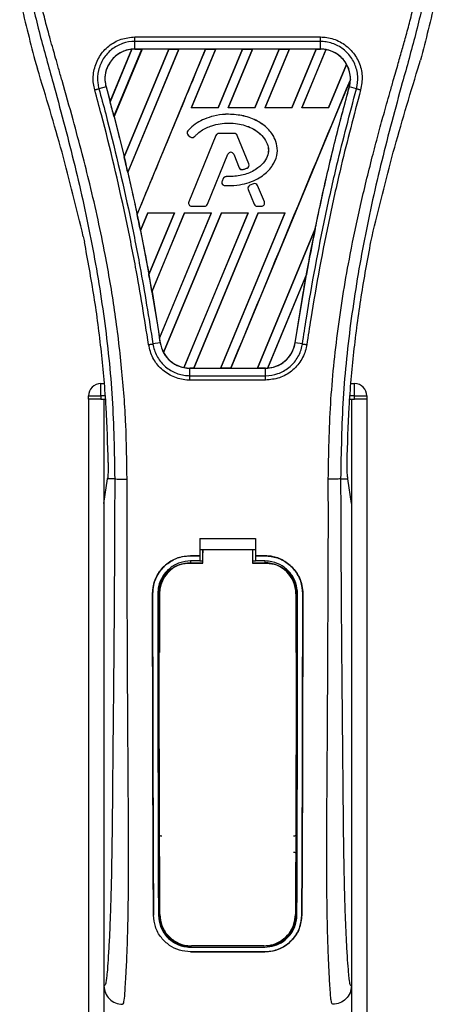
# Model space of a CAD drawing. Header units: millimetres. Extents: x 0 to 420, y 0 to 297.
# Tile 17 of 68: x 96 to 106, y 249 to 274. Entities that reach past the tile are written whole.
import ezdxf

# ---------------------------------------------------------------- set-up
doc = ezdxf.new("R2010")
doc.units = ezdxf.units.MM

msp = doc.modelspace()

# ---------------------------------------------------------------- linework, layer by layer
at = {"color": 7, "linetype": 'Continuous', "lineweight": 25}
for p, q in [((98.7477, 273.3307), (103.3411, 273.3307)), ((98.1353, 271.7287), (98.6721, 273.0258)), ((98.6747, 273.027), (98.1355, 271.7253)), ((98.2323, 271.359), (98.9247, 273.0306)), ((98.9264, 273.0297), (98.2333, 271.3579)), ((99.585, 273.0297), (98.4818, 270.3649)), ((98.4819, 270.3616), (99.5874, 273.0306)), ((99.8359, 273.0306), (98.5721, 269.9795)), ((98.5731, 269.9784), (99.8376, 273.0297)), ((98.7478, 273.031), (98.7478, 273.2189)), ((103.3411, 273.2189), (98.7478, 273.2189)), ((103.3411, 273.031), (98.7478, 273.031)), ((98.7478, 273.0306), (98.7478, 273.031)), ((98.7478, 273.0306), (98.9247, 273.0306)), ((98.8033, 268.9377), (100.4986, 273.0306)), ((98.9247, 273.0306), (98.9264, 273.0297)), ((99.585, 273.0297), (98.9264, 273.0297)), ((99.5874, 273.0306), (99.585, 273.0297)), ((99.5874, 273.0306), (99.8359, 273.0306)), ((99.8376, 273.0297), (99.8359, 273.0306)), ((100.4962, 273.0297), (99.8376, 273.0297)), ((100.7472, 273.0306), (100.1446, 271.576)), ((100.1468, 271.5774), (100.7488, 273.0297)), ((100.4986, 273.0306), (100.4962, 273.0297)), ((100.4986, 273.0306), (100.7472, 273.0306)), ((100.7488, 273.0297), (100.7472, 273.0306)), ((101.4074, 273.0297), (100.7488, 273.0297)), ((101.4074, 273.0297), (100.8064, 271.5774)), ((100.8074, 271.576), (101.4099, 273.0306)), ((101.6584, 273.0306), (101.0559, 271.576)), ((101.058, 271.5774), (101.66, 273.0297)), ((101.4099, 273.0306), (101.4074, 273.0297)), ((101.4099, 273.0306), (101.6584, 273.0306)), ((101.66, 273.0297), (101.6584, 273.0306)), ((102.3187, 273.0297), (101.66, 273.0297)), ((102.3187, 273.0297), (101.7176, 271.5774)), ((101.7186, 271.576), (102.3211, 273.0306)), ((102.5696, 273.0306), (101.9671, 271.576)), ((101.9692, 271.5774), (102.5713, 273.0297)), ((102.3211, 273.0306), (102.3187, 273.0297)), ((102.3211, 273.0306), (102.5696, 273.0306)), ((102.5713, 273.0297), (102.5696, 273.0306)), ((103.2299, 273.0297), (102.5713, 273.0297)), ((103.2299, 273.0297), (102.6289, 271.5774)), ((102.6298, 271.576), (103.2323, 273.0306)), ((103.2323, 273.0306), (103.2299, 273.0297)), ((103.2323, 273.0306), (103.3411, 273.0306)), ((103.3411, 273.031), (103.3411, 273.2189)), ((103.3411, 273.0306), (103.3411, 273.031)), ((103.4757, 273.0183), (102.8783, 271.576)), ((102.8805, 271.5774), (103.4773, 273.017)), ((96.2775, 272.7562), (96.3385, 272.5431)), ((103.9851, 272.6526), (103.5401, 271.5774)), ((103.5411, 271.576), (103.9866, 272.6517)), ((105.7503, 272.5431), (105.8113, 272.7562)), ((98.0345, 272.0947), (97.8592, 272.049)), ((98.0358, 272.0951), (98.0345, 272.0947)), ((98.0358, 272.0951), (98.1353, 271.7287)), ((104.0802, 272.2777), (101.1196, 265.1302)), ((104.053, 272.0951), (104.0544, 272.0947)), ((104.2297, 272.049), (104.0544, 272.0947)), ((100.1468, 271.5774), (100.1446, 271.576)), ((100.8074, 271.576), (100.1446, 271.576)), ((100.8064, 271.5774), (100.1468, 271.5774)), ((100.8074, 271.576), (100.8064, 271.5774)), ((101.058, 271.5774), (101.0559, 271.576)), ((101.7186, 271.576), (101.0559, 271.576)), ((101.7176, 271.5774), (101.058, 271.5774)), ((101.7186, 271.576), (101.7176, 271.5774)), ((101.9692, 271.5774), (101.9671, 271.576)), ((102.6298, 271.576), (101.9671, 271.576)), ((102.6289, 271.5774), (101.9692, 271.5774)), ((102.6298, 271.576), (102.6289, 271.5774)), ((102.8805, 271.5774), (102.8783, 271.576)), ((103.5411, 271.576), (102.8783, 271.576)), ((103.5401, 271.5774), (102.8805, 271.5774)), ((103.5411, 271.576), (103.5401, 271.5774)), ((98.2333, 271.3579), (98.2323, 271.359)), ((98.2333, 271.3579), (98.4818, 270.3649)), ((101.0629, 271.4164), (101.0629, 271.4169)), ((100.0606, 271.0071), (100.0602, 271.0075)), ((100.0692, 270.8973), (100.0689, 270.8969)), ((100.0689, 270.8969), (100.1189, 270.8552)), ((100.0692, 270.8973), (100.1193, 270.8556)), ((100.7539, 270.893), (100.0817, 269.2464)), ((100.7544, 270.8928), (100.0822, 269.2462)), ((100.1193, 270.8556), (100.1189, 270.8552)), ((100.2266, 270.8642), (100.227, 270.8638)), ((100.7544, 270.8928), (100.7539, 270.893)), ((100.8257, 270.9406), (100.8257, 270.9412)), ((101.2083, 270.9412), (100.8257, 270.9412)), ((101.2083, 270.9406), (100.8257, 270.9406)), ((101.2083, 270.9406), (101.2083, 270.9412)), ((101.2796, 270.8928), (101.28, 270.893)), ((101.5682, 270.1858), (101.2796, 270.8928)), ((101.5687, 270.186), (101.28, 270.893)), ((100.544, 269.188), (101.0502, 270.4279)), ((100.5445, 269.1878), (101.0507, 270.4277)), ((101.0502, 270.4279), (101.0507, 270.4277)), ((101.1947, 270.4279), (101.1942, 270.4277)), ((101.1942, 270.4277), (101.3306, 270.0936)), ((101.1947, 270.4279), (101.3311, 270.0938)), ((101.3311, 270.0938), (101.3306, 270.0936)), ((101.5682, 270.1858), (101.5687, 270.186)), ((98.5731, 269.9784), (98.5721, 269.9795)), ((101.0045, 269.8713), (101.0045, 269.8719)), ((101.4247, 270.0493), (101.4249, 270.0488)), ((101.5262, 270.0856), (101.5265, 270.0851)), ((100.9331, 269.8243), (100.9057, 269.7589)), ((100.9062, 269.7587), (100.9057, 269.7589)), ((100.9336, 269.8241), (100.9062, 269.7587)), ((100.9336, 269.8241), (100.9331, 269.8243)), ((100.9727, 269.6522), (100.9727, 269.6517)), ((101.6829, 269.6975), (101.5907, 269.6579)), ((101.5909, 269.6574), (101.5907, 269.6579)), ((101.6831, 269.697), (101.5909, 269.6574)), ((101.6831, 269.697), (101.6829, 269.6975)), ((101.7848, 269.6554), (101.7852, 269.6556)), ((101.9518, 269.2462), (101.7848, 269.6554)), ((101.9523, 269.2464), (101.7852, 269.6556)), ((101.55, 269.5576), (101.5495, 269.5574)), ((101.5495, 269.5574), (101.7004, 269.1878)), ((101.55, 269.5576), (101.7009, 269.188)), ((100.0822, 269.2462), (100.0817, 269.2464)), ((100.1534, 269.1401), (100.1534, 269.1396)), ((100.1534, 269.1401), (100.4728, 269.1401)), ((100.1534, 269.1396), (100.4728, 269.1396)), ((100.4728, 269.1401), (100.4728, 269.1396)), ((100.544, 269.188), (100.5445, 269.1878)), ((101.7009, 269.188), (101.7004, 269.1878)), ((101.7721, 269.1401), (101.8806, 269.1401)), ((101.7721, 269.1401), (101.7721, 269.1396)), ((101.7721, 269.1396), (101.8806, 269.1396)), ((101.8806, 269.1401), (101.8806, 269.1396)), ((101.9518, 269.2462), (101.9523, 269.2464)), ((99.0668, 268.9739), (98.8862, 268.5379)), ((98.8872, 268.5366), (99.0677, 268.9725)), ((99.0668, 268.9739), (99.7295, 268.9739)), ((99.0668, 268.9739), (99.0677, 268.9725)), ((99.0677, 268.9725), (99.7275, 268.9725)), ((99.0966, 267.446), (99.7295, 268.9739)), ((99.7275, 268.9725), (99.0967, 267.4501)), ((99.978, 268.9739), (99.1713, 267.0263)), ((99.1724, 267.0247), (99.979, 268.9725)), ((99.3581, 265.8773), (100.6407, 268.9739)), ((100.6387, 268.9725), (99.3583, 265.8825)), ((100.8893, 268.9739), (99.4572, 265.5167)), ((99.4589, 265.5156), (100.8902, 268.9725)), ((99.7275, 268.9725), (99.7295, 268.9739)), ((101.5499, 268.9725), (99.9639, 265.1452)), ((99.9655, 265.1438), (101.552, 268.9739)), ((99.978, 268.9739), (100.6407, 268.9739)), ((99.978, 268.9739), (99.979, 268.9725)), ((99.979, 268.9725), (100.6387, 268.9725)), ((101.8005, 268.9739), (100.2084, 265.1302)), ((100.211, 265.1312), (101.8014, 268.9725)), ((100.6387, 268.9725), (100.6407, 268.9739)), ((102.4612, 268.9725), (100.8693, 265.1312)), ((100.8711, 265.1302), (102.4632, 268.9739)), ((100.8893, 268.9739), (101.552, 268.9739)), ((100.8893, 268.9739), (100.8902, 268.9725)), ((100.8902, 268.9725), (101.5499, 268.9725)), ((101.5499, 268.9725), (101.552, 268.9739)), ((101.8005, 268.9739), (102.4632, 268.9739)), ((101.8005, 268.9739), (101.8014, 268.9725)), ((101.8014, 268.9725), (102.4612, 268.9725)), ((102.4612, 268.9725), (102.4632, 268.9739)), ((97.4733, 268.39), (97.5002, 268.2621)), ((98.8872, 268.5366), (98.8862, 268.5379)), ((98.8872, 268.5366), (99.0967, 267.4501)), ((103.2112, 268.5833), (101.7806, 265.1312)), ((101.7823, 265.1302), (103.2111, 268.5795)), ((104.5886, 268.2621), (104.6155, 268.39)), ((102.9938, 267.455), (102.0315, 265.1319)), ((102.0342, 265.1331), (102.9911, 267.4446)), ((102.7122, 265.7605), (102.9911, 267.4446)), ((99.1724, 267.0247), (99.3583, 265.8825)), ((99.3753, 265.7603), (99.1955, 265.7308)), ((99.3757, 265.7604), (99.3753, 265.7603)), ((102.7122, 265.7605), (102.7135, 265.7603)), ((102.8934, 265.7308), (102.7135, 265.7603)), ((100.1069, 265.1302), (100.1069, 265.1299)), ((100.2084, 265.1302), (100.1069, 265.1302)), ((100.1069, 264.9449), (100.1069, 265.1299)), ((100.1069, 265.1299), (101.9819, 265.1299)), ((100.2084, 265.1302), (100.211, 265.1312)), ((100.211, 265.1312), (100.8693, 265.1312)), ((100.8693, 265.1312), (100.8711, 265.1302)), ((101.1196, 265.1302), (100.8711, 265.1302)), ((101.1196, 265.1302), (101.1222, 265.1312)), ((101.1222, 265.1312), (101.7806, 265.1312)), ((101.7806, 265.1312), (101.7823, 265.1302)), ((101.9819, 265.1302), (101.7823, 265.1302)), ((101.9819, 265.1302), (101.9819, 265.1299)), ((101.9819, 264.9449), (101.9819, 265.1299)), ((97.9065, 264.4431), (97.9065, 264.7492)), ((97.9065, 264.7492), (97.9878, 264.7492)), ((100.1069, 264.9449), (101.9819, 264.9449)), ((101.9819, 264.8349), (100.1069, 264.8349)), ((104.101, 264.7492), (104.1823, 264.7492)), ((104.1823, 264.4431), (104.1823, 264.7492)), ((97.6004, 264.4431), (97.9065, 264.4431)), ((97.6004, 264.3666), (97.6004, 264.4431)), ((97.6004, 264.3666), (97.6004, 167.5517)), ((97.9065, 264.3666), (97.6004, 264.3666)), ((97.9065, 264.4431), (97.9065, 264.3666)), ((98.014, 264.4431), (97.9065, 264.4431)), ((97.9065, 264.3666), (98.0206, 264.3666)), ((97.9831, 264.3666), (97.9831, 167.5517)), ((97.9831, 264.3666), (98.0206, 264.3666)), ((104.0682, 264.3666), (104.1057, 264.3666)), ((104.0682, 264.3666), (104.1823, 264.3666)), ((104.1823, 264.4431), (104.0748, 264.4431)), ((104.1057, 264.3666), (104.1057, 167.5517)), ((104.1823, 264.3666), (104.1823, 264.4431)), ((104.1823, 264.4431), (104.4884, 264.4431)), ((104.4884, 264.3666), (104.1823, 264.3666)), ((104.4884, 264.4431), (104.4884, 264.3666)), ((104.4884, 264.3666), (104.4884, 167.5517)), ((97.9831, 261.7797), (98.0721, 262.392)), ((98.0721, 262.392), (98.0732, 262.3994)), ((98.2506, 262.392), (98.0721, 262.392)), ((103.8382, 262.392), (104.0167, 262.392)), ((104.0167, 262.392), (104.0156, 262.3994)), ((104.1057, 261.7797), (104.0167, 262.392)), ((97.9831, 261.7797), (97.9831, 249.8405)), ((104.1057, 261.7797), (104.1057, 249.8405)), ((100.3556, 260.9172), (101.7332, 260.9172)), ((100.3556, 260.9172), (100.3556, 260.4871)), ((101.7332, 260.9172), (101.7332, 260.4871)), ((100.3556, 260.6402), (100.4322, 260.6402)), ((100.4322, 260.6414), (101.6567, 260.6414)), ((100.4322, 260.6414), (100.4322, 260.5611)), ((101.6567, 260.6402), (101.7332, 260.6402)), ((100.126, 260.4871), (100.3556, 260.4871)), ((100.126, 260.4865), (100.126, 260.4871)), ((100.3556, 260.4865), (100.126, 260.4865)), ((100.3556, 260.3577), (100.126, 260.3577)), ((100.126, 260.3577), (100.126, 260.313)), ((100.3556, 260.4748), (100.3556, 260.3577)), ((100.4322, 260.3512), (100.3556, 260.3512)), ((101.7332, 260.3512), (101.6567, 260.3512)), ((101.7332, 260.4871), (101.9628, 260.4871)), ((101.9628, 260.4865), (101.7332, 260.4865)), ((101.7332, 260.4748), (101.7332, 260.3577)), ((101.9628, 260.3577), (101.7332, 260.3577)), ((101.9628, 260.4865), (101.9628, 260.4871)), ((101.9628, 260.3577), (101.9628, 260.313)), ((100.126, 260.313), (100.4322, 260.313)), ((101.6567, 260.313), (101.9628, 260.313)), ((99.1858, 259.5448), (99.1851, 259.5448)), ((99.314, 259.545), (99.358, 259.545)), ((99.358, 259.545), (99.358, 258.0881)), ((102.7308, 259.545), (102.7308, 258.0881)), ((102.7748, 259.545), (102.7308, 259.545)), ((102.9031, 259.5448), (102.9037, 259.5448)), ((99.358, 253.0423), (99.358, 251.5855)), ((102.7308, 253.0423), (102.7308, 251.5855)), ((99.2114, 251.5847), (99.2107, 251.5847)), ((99.3312, 251.5855), (99.358, 251.5855)), ((102.7576, 251.5855), (102.7308, 251.5855)), ((102.8774, 251.5847), (102.8781, 251.5847)), ((100.126, 250.7971), (100.126, 250.8079)), ((100.126, 250.7971), (101.9628, 250.7971)), ((100.126, 250.681), (101.9628, 250.681)), ((100.126, 250.681), (100.126, 250.6802)), ((101.9628, 250.6802), (100.126, 250.6802)), ((101.9628, 250.7971), (101.9628, 250.8079)), ((101.9628, 250.681), (101.9628, 250.6802))]:
    msp.add_line(p, q, dxfattribs=at)
at = {"color": 7, "linetype": 'Continuous', "lineweight": 25, "flags": 128}
for points in [[(100.126, 260.313), (99.9762, 260.2982), (99.8386, 260.2572)], [(100.0802, 260.3047), (100.1261, 260.3047), (100.4322, 260.3047)], [(101.6567, 260.3047), (101.9627, 260.3047), (102.0087, 260.3047)]]:
    msp.add_lwpolyline(points, dxfattribs=at)
at = {"color": 7, "linetype": 'Continuous', "lineweight": 25}
for centre, radius, start, end in [((98.7478, 272.2913), 0.7393, 90, 95.67248), ((103.3411, 272.2913), 0.7393, 79.50442, 90), ((103.3411, 272.2913), 0.7393, 358.9448, 29.16926), ((46.3632, 257.8498), 53.5995, 14.59831, 15.00332), ((100.1185, 270.9564), 0.0775, 138.8059, 230.16689), ((100.1185, 270.9564), 0.077, 138.8059, 230.16689), ((100.1685, 270.9147), 0.0775, 230.16689, 318.97709), ((100.1685, 270.9147), 0.077, 230.16689, 318.97709), ((100.8257, 270.8637), 0.0775, 90, 157.79071), ((100.8257, 270.8637), 0.077, 90, 157.79071), ((101.2083, 270.8637), 0.0775, 22.20929, 90), ((101.2083, 270.8637), 0.077, 22.20929, 90), ((46.3632, 257.8498), 53.5995, 13.07956, 13.49924), ((101.1225, 270.3984), 0.078, 22.20926, 157.79071), ((101.1225, 270.3984), 0.0775, 22.20926, 157.79071), ((101.4023, 270.1229), 0.077, 202.20926, 286.93498), ((101.4969, 270.1567), 0.077, 292.3787, 22.20929), ((101.4969, 270.1567), 0.0775, 292.3787, 22.20929), ((101.0046, 269.7944), 0.0775, 90.035, 157.29049), ((101.0046, 269.7944), 0.077, 90.035, 157.29049), ((101.4023, 270.1229), 0.0775, 202.20926, 286.93498), ((100.9772, 269.729), 0.0775, 157.29049, 266.67135), ((100.9772, 269.729), 0.077, 157.29049, 266.67135), ((101.6213, 269.5867), 0.0775, 113.24584, 202.20927), ((101.6213, 269.5867), 0.077, 113.24584, 202.20927), ((101.7135, 269.6263), 0.0775, 22.20926, 113.24584), ((101.7135, 269.6263), 0.077, 22.20926, 113.24584), ((100.1534, 269.2171), 0.0775, 157.79071, 270), ((100.1534, 269.2171), 0.077, 157.79071, 270), ((100.4728, 269.2171), 0.077, 270, 337.79071), ((100.4728, 269.2171), 0.0775, 270, 337.79071), ((101.7721, 269.2171), 0.0775, 202.20927, 270), ((101.7721, 269.2171), 0.077, 202.20927, 270), ((101.8806, 269.2171), 0.0775, 270, 22.20926), ((101.8806, 269.2171), 0.077, 270, 22.20926), ((46.3632, 257.8498), 53.5995, 11.50231, 11.93873), ((155.7256, 257.8498), 53.5995, 168.4523, 169.67661), ((46.3632, 257.8498), 53.5995, 9.85787, 10.3136), ((46.3632, 257.8498), 53.5995, 8.48712, 8.61357), ((100.1069, 265.8695), 0.7393, 188.48712, 208.50561), ((100.1069, 265.8695), 0.7393, 258.97515, 270), ((101.9819, 265.8695), 0.7393, 270, 273.84823), ((97.9065, 264.4431), 0.3061, 90, 180), ((104.1823, 264.4431), 0.3061, 0, 90), ((100.126, 259.545), 0.768, 113.87846, 180), ((101.9628, 259.545), 0.768, 0, 90), ((100.126, 251.5855), 0.768, 180, 265.5108), ((101.9628, 251.5855), 0.768, 274.4892, 0)]:
    msp.add_arc(centre, radius, start, end, dxfattribs=at)
for centre, major_axis, start_param, end_param in [((99.3105, 272.0583), (1.1256, -0.4662), 2.4758381, 2.4783482), ((102.9331, 272.4603), (0.8159, -0.338), 1.2366218, 1.2388756), ((103.6552, 272.1612), (0.6283, -0.2602), 1.3956244, 1.3981763), ((102.6739, 272.5677), (1.3344, -0.5527), 0.2126997, 0.2177966), ((0.2621, 276.9454), (92.2091, -38.1943), 0.3871172, 0.3871554), ((0.0029, 277.0528), (92.7275, -38.409), 0.3708848, 0.3709216), ((-0.2563, 277.1602), (93.246, -38.6238), 0.3541373, 0.3541766), ((138.9194, 264.8111), (33.6151, -13.9238), 3.4705541, 3.4706731), ((-0.5155, 277.2675), (93.7645, -38.8385), 0.3367929, 0.3368383), ((204.8663, 237.4951), (98.2888, -40.7125), 3.2646071, 3.2647237), ((65.4314, 249.9515), (38.1394, -15.7978), 0.9312294, 0.9312774), ((-0.7747, 277.3749), (94.2829, -39.0533), 0.3187494, 0.3188063), ((99.7948, 265.9987), (0.6242, -0.2585), 4.5226294, 4.5255134), ((100.5169, 265.6996), (0.8201, -0.3397), 4.3691473, 4.3715621), ((101.4256, 266.0999), (1.1127, -0.4609), 5.5949939, 5.5976427)]:
    msp.add_ellipse(centre, major_axis=major_axis, ratio=0.8660474, start_param=start_param, end_param=end_param, dxfattribs=at)
for points, knots in [([(97.1425, 279.8686), (96.971, 279.6768), (96.6244, 279.2892), (96.1873, 278.5741), (95.854, 277.7292), (95.7058, 276.889), (95.6781, 276.1479), (95.7214, 275.3097), (95.9044, 274.1707), (96.145, 273.2583), (96.2775, 272.7562)], [0, 0, 0, 0, 0.10205548, 0.20624341, 0.33103875, 0.46071931, 0.54297278, 0.62526856, 0.7937741, 1, 1, 1, 1]), ([(104.9463, 279.8686), (105.1178, 279.6768), (105.4644, 279.2892), (105.9015, 278.5741), (106.2348, 277.7292), (106.3831, 276.889), (106.4108, 276.1479), (106.3674, 275.3097), (106.1844, 274.1707), (105.9438, 273.2583), (105.8113, 272.7562)], [0, 0, 0, 0, 0.102054, 0.2062404, 0.3310362, 0.4607173, 0.5429711, 0.6252671, 0.7937733, 1, 1, 1, 1]), ([(96.9338, 279.3951), (96.8881, 279.3284), (96.7496, 279.1266), (96.5213, 278.7408), (96.2834, 278.2227), (96.1008, 277.6571), (95.9749, 276.9969), (95.9318, 276.2457), (95.9864, 275.4218), (96.1359, 274.4672), (96.3899, 273.3912), (96.7936, 271.9543), (97.2445, 270.2701), (97.679, 268.3249), (98.0062, 266.3601), (98.2149, 264.3797), (98.2387, 263.0545), (98.2506, 262.392)], [0, 0, 0, 0, 0.01713148, 0.05187885, 0.08678877, 0.12161717, 0.15673053, 0.20338813, 0.25034812, 0.29727092, 0.36741646, 0.43767728, 0.5502447, 0.66284727, 0.77534658, 0.88770737, 1, 1, 1, 1]), ([(98.5556, 262.3819), (98.5497, 262.8309), (98.5376, 263.7488), (98.4302, 265.1439), (98.2613, 266.5515), (98.0523, 267.7741), (97.8376, 268.8153), (97.6471, 269.6464), (97.4387, 270.4721), (97.2089, 271.3255), (97.0111, 272.0278), (96.8652, 272.5363), (96.7914, 272.7952), (96.7222, 273.0393), (96.6621, 273.252), (96.603, 273.465), (96.5505, 273.6641), (96.4963, 273.8762), (96.4465, 274.08), (96.401, 274.2756), (96.3597, 274.4629), (96.2911, 274.7947), (96.2107, 275.258), (96.1421, 275.8699), (96.1234, 276.4671), (96.1606, 277.062), (96.2641, 277.6434), (96.4312, 278.2063), (96.6577, 278.7331), (96.8565, 279.0898), (96.9945, 279.313), (97.0441, 279.3892), (97.0681, 279.4261)], [0, 0, 0, 0, 0.0757702, 0.1548571, 0.2359051, 0.3148505, 0.3639911, 0.4151955, 0.4586591, 0.5076202, 0.5642678, 0.5817192, 0.5968623, 0.6096795, 0.624536, 0.6341631, 0.6469813, 0.6592987, 0.6711121, 0.6824202, 0.6932232, 0.7035232, 0.739704, 0.7727671, 0.8079075, 0.8413785, 0.8748477, 0.9102013, 0.9450667, 0.9801292, 0.9903909, 1, 1, 1, 1]), ([(103.5332, 262.3819), (103.5443, 263.0044), (103.5664, 264.2493), (103.759, 266.1079), (104.0247, 267.7423), (104.3245, 269.1581), (104.5416, 270.0508), (104.6938, 270.6348), (104.7651, 270.9028), (104.8353, 271.1611), (104.9051, 271.4137), (104.9783, 271.6754), (105.0578, 271.9568), (105.1545, 272.2951), (105.2574, 272.6542), (105.3637, 273.029), (105.4666, 273.3917), (105.5724, 273.7924), (105.6757, 274.2153), (105.7982, 274.7812), (105.9114, 275.4622), (105.9718, 276.2722), (105.944, 276.897), (105.8778, 277.3457), (105.8188, 277.6322), (105.7427, 277.92), (105.6528, 278.1938), (105.5466, 278.4636), (105.4291, 278.7211), (105.3013, 278.9683), (105.1631, 279.205), (105.0692, 279.3488), (105.0188, 279.4261)], [0, 0, 0, 0, 0.10501624, 0.21000012, 0.3148093, 0.38417565, 0.45402283, 0.46974914, 0.48595735, 0.50078255, 0.51489215, 0.53016847, 0.54660973, 0.56420695, 0.58951768, 0.60961461, 0.62993527, 0.65313231, 0.67956677, 0.7034488, 0.75098221, 0.79627837, 0.84125889, 0.85770847, 0.87473965, 0.89224616, 0.91011436, 0.92619338, 0.9450023, 0.96297697, 0.98008872, 1, 1, 1, 1]), ([(105.155, 279.3951), (105.2007, 279.3285), (105.3393, 279.1266), (105.5675, 278.7408), (105.8054, 278.2227), (105.988, 277.6571), (106.114, 276.9969), (106.157, 276.2457), (106.1024, 275.4218), (105.9529, 274.4672), (105.6989, 273.3912), (105.2953, 271.9543), (104.8443, 270.2701), (104.4098, 268.3249), (104.0826, 266.3601), (103.8739, 264.3797), (103.8501, 263.0545), (103.8382, 262.392)], [0, 0, 0, 0, 0.0171351, 0.0518824, 0.0867922, 0.1216204, 0.1567336, 0.2033911, 0.2503509, 0.2972735, 0.3674188, 0.4376794, 0.5502464, 0.6628485, 0.7753474, 0.8877078, 1, 1, 1, 1]), ([(97.7551, 272.0209), (97.7433, 272.0732), (97.706, 272.2387), (97.7252, 272.5301), (97.8589, 272.857), (98.0935, 273.1188), (98.4011, 273.2965), (98.6322, 273.3193), (98.7477, 273.3307)], [0, 0, 0, 0, 0.08482381, 0.26866327, 0.45220958, 0.6351901, 0.81766994, 1, 1, 1, 1]), ([(103.3411, 273.3307), (103.3929, 273.3283), (103.5601, 273.3206), (103.8341, 273.226), (104.1137, 273.0101), (104.3039, 272.7127), (104.3933, 272.3667), (104.3536, 272.1362), (104.3337, 272.021)], [0, 0, 0, 0, 0.08215471, 0.26513997, 0.44867114, 0.63249904, 0.81630092, 1, 1, 1, 1]), ([(98.7478, 273.2189), (98.7477, 273.2189), (98.6451, 273.2189), (98.438, 273.1838), (98.1632, 273.0316), (97.9531, 272.7965), (97.832, 272.5045), (97.8176, 272.2445), (97.8465, 272.0951), (97.8592, 272.049), (97.8592, 272.049)], [0, 0, 0, 0, 0.0000054, 0.1821036, 0.3644363, 0.5473941, 0.7310397, 0.9150665, 0.9999946, 1, 1, 1, 1]), ([(98.6721, 273.0258), (98.6642, 273.0249), (98.5741, 273.0147), (98.4051, 272.9613), (98.228, 272.8289), (98.0947, 272.6558), (98.0126, 272.4506), (98.0015, 272.2451), (98.0279, 272.1298), (98.0358, 272.0951)], [0, 0, 0, 0, 0.0188532, 0.212821, 0.4068166, 0.5283578, 0.7224596, 0.9165622, 1, 1, 1, 1]), ([(98.7478, 273.031), (98.6907, 273.0272), (98.5771, 273.0196), (98.4159, 272.9592), (98.2723, 272.8667), (98.1538, 272.7431), (98.0663, 272.5959), (98.0153, 272.4328), (98.0002, 272.2615), (98.0231, 272.1502), (98.0345, 272.0947)], [0, 0, 0, 0, 0.1256962, 0.2503257, 0.3752801, 0.5004409, 0.6251501, 0.7500378, 0.8754735, 1, 1, 1, 1]), ([(100.4962, 273.0297), (100.2142, 272.3484), (99.6502, 270.9855), (99.0856, 269.6227), (98.8032, 268.9412)], [0, 0, 0, 0, 0.49992198, 1, 1, 1, 1]), ([(104.2297, 272.049), (104.2297, 272.049), (104.2571, 272.149), (104.2783, 272.3599), (104.2035, 272.6676), (104.0313, 272.9333), (103.7815, 273.1266), (103.5367, 273.2077), (103.3873, 273.2189), (103.3411, 273.2189), (103.3411, 273.2189)], [0, 0, 0, 0, 0.0000054, 0.1839433, 0.3678851, 0.5517436, 0.7351758, 0.9179546, 0.9999946, 1, 1, 1, 1]), ([(104.0544, 272.0947), (104.0658, 272.1505), (104.088, 272.2587), (104.0744, 272.4246), (104.0413, 272.5374), (103.993, 272.6461), (103.9301, 272.7492), (103.8127, 272.8696), (103.6699, 272.9607), (103.5097, 273.0199), (103.3969, 273.0273), (103.3411, 273.031)], [0, 0, 0, 0, 0.1252996, 0.2427415, 0.3633756, 0.383202, 0.5053593, 0.6278262, 0.7514156, 0.8768992, 1, 1, 1, 1]), ([(103.9851, 272.6526), (103.9835, 272.6554), (103.9564, 272.7033), (103.8744, 272.8147), (103.7061, 272.9522), (103.5516, 272.996), (103.4773, 273.017)], [0, 0, 0, 0, 0.015125, 0.2568329, 0.6424132, 1, 1, 1, 1]), ([(97.4733, 268.39), (97.3044, 269.0867), (96.9665, 270.4812), (96.5479, 271.8554), (96.3385, 272.5431)], [0, 0, 0, 0, 0.49959655, 1, 1, 1, 1]), ([(104.6155, 268.39), (104.7844, 269.0867), (105.1224, 270.4812), (105.5409, 271.8554), (105.7503, 272.5431)], [0, 0, 0, 0, 0.49959655, 1, 1, 1, 1]), ([(97.8592, 272.049), (97.9154, 271.8414), (98.1965, 270.8041), (98.5411, 269.3387), (98.923, 267.4376), (99.0931, 266.372), (99.1955, 265.7308)], [0, 0, 0, 0, 0.099838, 0.4990257, 0.6985534, 1, 1, 1, 1]), ([(98.0345, 272.0947), (98.1735, 271.5727), (98.4514, 270.5293), (98.8116, 268.9302), (99.1257, 267.3412), (99.2941, 266.2746), (99.3753, 265.7603)], [0, 0, 0, 0, 0.2501192, 0.5000009, 0.7588831, 1, 1, 1, 1]), ([(101.1222, 265.1312), (101.6148, 266.3212), (102.6001, 268.7013), (103.5862, 271.0813), (104.0793, 272.2714)], [0, 0, 0, 0, 0.49996212, 1, 1, 1, 1]), ([(102.7135, 265.7603), (102.7774, 266.1688), (102.9088, 267.0101), (103.1469, 268.2835), (103.4201, 269.5765), (103.7205, 270.8498), (103.9444, 271.6847), (104.0544, 272.0947)], [0, 0, 0, 0, 0.1914703, 0.3943123, 0.5997554, 0.8034134, 1, 1, 1, 1]), ([(102.8934, 265.7308), (102.9259, 265.9432), (103.0884, 267.0055), (103.3671, 268.4847), (103.788, 270.3777), (104.0637, 271.4211), (104.2297, 272.049)], [0, 0, 0, 0, 0.09978068, 0.49898343, 0.69852478, 1, 1, 1, 1]), ([(103.2112, 268.5833), (103.2364, 268.7052), (103.3709, 269.3554), (103.6365, 270.5301), (103.9141, 271.5732), (104.053, 272.0951)], [0, 0, 0, 0, 0.1034032, 0.5514873, 1, 1, 1, 1]), ([(104.053, 272.0951), (104.06, 272.1235), (104.0741, 272.1814), (104.0775, 272.241), (104.0793, 272.2714)], [0, 0, 0, 0, 0.4902101, 1, 1, 1, 1]), ([(104.2297, 272.049), (104.2369, 272.0471), (104.2513, 272.0433), (104.2771, 272.0364), (104.3048, 272.0289), (104.3241, 272.0236), (104.3337, 272.021)], [0, 0, 0, 0, 0.2499999, 0.4999999, 0.7499999, 1, 1, 1, 1]), ([(99.0884, 265.7142), (98.9863, 266.3542), (98.8165, 267.4178), (98.4354, 269.3154), (98.0915, 270.7781), (97.8112, 271.8137), (97.7551, 272.0209)], [0, 0, 0, 0, 0.3014378, 0.5009532, 0.9001401, 1, 1, 1, 1]), ([(104.3337, 272.021), (104.1682, 271.3941), (103.8932, 270.3525), (103.4731, 268.463), (103.1951, 266.9865), (103.0328, 265.9263), (103.0004, 265.7142)], [0, 0, 0, 0, 0.3015218, 0.5010473, 0.9002301, 1, 1, 1, 1]), ([(101.0629, 271.4169), (101.0384, 271.4165), (100.9155, 271.4146), (100.7145, 271.3847), (100.4131, 271.2864), (100.1953, 271.1532), (100.0802, 271.029), (100.0602, 271.0075)], [0, 0, 0, 0, 0.0660982, 0.3316094, 0.5433398, 0.9207225, 1, 1, 1, 1]), ([(101.0629, 271.4164), (101.0384, 271.416), (100.9155, 271.4141), (100.7146, 271.3842), (100.4133, 271.2859), (100.1956, 271.1528), (100.0806, 271.0286), (100.0606, 271.0071)], [0, 0, 0, 0, 0.0661253, 0.3317462, 0.54347, 0.9208325, 1, 1, 1, 1]), ([(100.9727, 269.6517), (100.9972, 269.6506), (101.1199, 269.645), (101.3257, 269.6605), (101.5736, 269.7219), (101.7754, 269.8091), (101.9366, 269.9119), (102.0621, 270.0264), (102.1817, 270.1779), (102.2761, 270.3831), (102.2794, 270.628), (102.2164, 270.812), (102.1321, 270.9512), (102.0038, 271.1019), (101.824, 271.2317), (101.6167, 271.3247), (101.3781, 271.3983), (101.19, 271.4094), (101.0629, 271.4169)], [0, 0, 0, 0, 0.021651, 0.1085822, 0.1811552, 0.2464173, 0.3019198, 0.3494146, 0.3957935, 0.4720432, 0.5441891, 0.6064225, 0.6414501, 0.6875664, 0.7804759, 0.8342843, 0.8880657, 1, 1, 1, 1]), ([(100.9727, 269.6522), (100.9972, 269.6511), (101.12, 269.6456), (101.3257, 269.661), (101.5735, 269.7225), (101.7752, 269.8096), (101.9363, 269.9124), (102.0618, 270.0268), (102.1812, 270.1782), (102.2756, 270.3833), (102.2788, 270.628), (102.2158, 270.8118), (102.1317, 270.951), (102.0034, 271.1015), (101.8237, 271.2313), (101.6165, 271.3242), (101.378, 271.3978), (101.1899, 271.4089), (101.0629, 271.4164)], [0, 0, 0, 0, 0.0216619, 0.108637, 0.181216, 0.246481, 0.3019802, 0.3494719, 0.3958446, 0.4720735, 0.5441975, 0.6064107, 0.6414308, 0.6875449, 0.7804497, 0.8342603, 0.8880438, 1, 1, 1, 1]), ([(100.2266, 270.8642), (100.2433, 270.8822), (100.3257, 270.9712), (100.4713, 271.0646), (100.6717, 271.1444), (100.9284, 271.204), (101.2097, 271.2017), (101.4704, 271.1449), (101.6827, 271.0624), (101.8775, 270.9254), (102.0082, 270.739), (102.061, 270.5703), (102.0445, 270.4009), (101.9574, 270.2277), (101.8143, 270.098), (101.6142, 269.9679), (101.3441, 269.8824), (101.1201, 269.8751), (101.0045, 269.8713)], [0, 0, 0, 0, 0.0204778, 0.1012315, 0.14114165, 0.20052203, 0.32023693, 0.37207253, 0.42271712, 0.50980598, 0.56612009, 0.61013002, 0.65451907, 0.7046271, 0.7684678, 0.81321127, 0.90360048, 1, 1, 1, 1]), ([(100.227, 270.8638), (100.2437, 270.8818), (100.326, 270.9708), (100.4716, 271.0642), (100.6719, 271.1439), (100.9285, 271.2035), (101.2097, 271.2012), (101.4703, 271.1443), (101.6824, 271.0619), (101.8771, 270.925), (102.0077, 270.7388), (102.0605, 270.5702), (102.044, 270.4011), (101.9569, 270.2281), (101.8139, 270.0985), (101.614, 269.9684), (101.344, 269.883), (101.1201, 269.8756), (101.0045, 269.8719)], [0, 0, 0, 0, 0.02049, 0.1012505, 0.1411639, 0.2005563, 0.3202954, 0.3721325, 0.4227811, 0.5098684, 0.5661596, 0.6101442, 0.6545081, 0.7045954, 0.7684199, 0.8131655, 0.9035591, 1, 1, 1, 1]), ([(98.5731, 269.9784), (98.6509, 269.6356), (98.7294, 269.2902), (98.8027, 268.9438), (98.8032, 268.9412)], [0, 0, 0, 0, 0.99248461, 1, 1, 1, 1]), ([(101.4247, 270.0493), (101.4364, 270.0529), (101.4594, 270.0602), (101.4933, 270.0723), (101.5152, 270.0811), (101.5262, 270.0856)], [0, 0, 0, 0, 0.3407852, 0.6702324, 1, 1, 1, 1]), ([(101.4249, 270.0488), (101.4366, 270.0524), (101.4596, 270.0597), (101.4934, 270.0718), (101.5154, 270.0806), (101.5265, 270.0851)], [0, 0, 0, 0, 0.3406248, 0.6701521, 1, 1, 1, 1]), ([(98.0899, 262.7929), (98.0773, 263.2494), (98.0521, 264.1633), (97.9299, 265.5332), (97.752, 266.9017), (97.5842, 267.8083), (97.5002, 268.2621)], [0, 0, 0, 0, 0.2486567, 0.4978798, 0.7487052, 1, 1, 1, 1]), ([(103.9989, 262.7929), (104.0115, 263.2494), (104.0367, 264.1633), (104.1589, 265.5332), (104.3369, 266.9017), (104.5046, 267.8083), (104.5886, 268.2621)], [0, 0, 0, 0, 0.2486567, 0.4978798, 0.7487052, 1, 1, 1, 1]), ([(100.1069, 264.8349), (100.0818, 264.8355), (99.9414, 264.8387), (99.6873, 264.903), (99.3944, 265.0959), (99.1733, 265.3752), (99.1167, 265.6012), (99.0884, 265.7142)], [0, 0, 0, 0, 0.0516553, 0.2885366, 0.525578, 0.7627924, 1, 1, 1, 1]), ([(99.1955, 265.7308), (99.1955, 265.7308), (99.2107, 265.6287), (99.2764, 265.428), (99.4685, 265.1779), (99.7321, 265.0053), (99.959, 264.9494), (100.0844, 264.9449), (100.1069, 264.9449), (100.1069, 264.9449)], [0, 0, 0, 0, 0.000007, 0.2373557, 0.474586, 0.7115755, 0.9483527, 0.999993, 1, 1, 1, 1]), ([(99.3753, 265.7603), (99.3972, 265.6748), (99.4412, 265.5038), (99.6149, 265.2985), (99.8436, 265.1571), (100.0191, 265.139), (100.1069, 265.1299)], [0, 0, 0, 0, 0.2501533, 0.5000796, 0.75002625, 1, 1, 1, 1]), ([(101.9819, 265.1299), (102.0698, 265.139), (102.2453, 265.1571), (102.4741, 265.2986), (102.6477, 265.5039), (102.6916, 265.6748), (102.7135, 265.7603)], [0, 0, 0, 0, 0.2501277, 0.5000437, 0.7500008, 1, 1, 1, 1]), ([(101.9819, 264.9449), (101.9819, 264.9449), (102.0849, 264.9449), (102.2925, 264.9801), (102.5678, 265.1327), (102.7776, 265.3677), (102.8668, 265.5842), (102.89, 265.7082), (102.8934, 265.7308), (102.8934, 265.7308)], [0, 0, 0, 0, 0.000007, 0.2366161, 0.473319, 0.710219, 0.9474036, 0.999993, 1, 1, 1, 1]), ([(103.0004, 265.7142), (102.9961, 265.689), (102.9721, 265.5502), (102.8709, 265.3079), (102.6373, 265.0466), (102.3291, 264.8691), (102.0976, 264.8463), (101.9819, 264.8349)], [0, 0, 0, 0, 0.0525494, 0.2896487, 0.5265345, 0.7632925, 1, 1, 1, 1]), ([(102.0342, 265.1331), (102.049, 265.1344), (102.146, 265.1431), (102.2918, 265.1892), (102.4751, 265.3074), (102.6214, 265.4733), (102.6925, 265.6457), (102.7093, 265.7438), (102.7122, 265.7605)], [0, 0, 0, 0, 0.0447354, 0.2940664, 0.450088, 0.6994802, 0.9488717, 1, 1, 1, 1]), ([(102.8934, 265.7308), (102.9008, 265.7296), (102.9156, 265.7272), (102.9421, 265.7231), (102.9707, 265.7187), (102.9905, 265.7157), (103.0004, 265.7142)], [0, 0, 0, 0, 0.25, 0.5, 0.75, 1, 1, 1, 1]), ([(99.4589, 265.5156), (99.5029, 265.4506), (99.5934, 265.3166), (99.7794, 265.1947), (99.9116, 265.1592), (99.9639, 265.1452)], [0, 0, 0, 0, 0.363513, 0.7482845, 1, 1, 1, 1]), ([(98.0899, 262.7929), (98.0901, 262.7417), (98.0904, 262.6392), (98.0844, 262.4967), (98.077, 262.4325), (98.0732, 262.3994)], [0, 0, 0, 0, 0.3260001, 0.6519821, 1, 1, 1, 1]), ([(104.0156, 262.3994), (104.012, 262.4303), (104.0048, 262.4922), (103.9984, 262.6331), (103.9988, 262.7388), (103.9989, 262.7929)], [0, 0, 0, 0, 0.3277767, 0.6555996, 1, 1, 1, 1]), ([(98.2506, 262.392), (98.2485, 261.783), (98.2445, 260.6032), (98.2339, 258.8371), (98.2189, 257.0915), (98.2036, 255.6826), (98.1944, 254.6227), (98.188, 253.9123), (98.1794, 253.2103), (98.1677, 252.5445), (98.1528, 251.9418), (98.1342, 251.4057), (98.1119, 250.9196), (98.0872, 250.511), (98.0663, 250.2233), (98.0507, 250.0531), (98.0394, 249.9611), (98.0273, 249.9013), (98.0086, 249.8463), (97.9935, 249.8429), (97.9831, 249.8405)], [0, 0, 0, 0, 0.1345803, 0.2606891, 0.3908258, 0.5218164, 0.5741497, 0.6260119, 0.6794971, 0.7306436, 0.7758676, 0.8176431, 0.8578189, 0.896894, 0.9271554, 0.9404322, 0.9512566, 0.9620129, 0.9737095, 1, 1, 1, 1]), ([(98.2506, 262.392), (98.2576, 262.3908), (98.2721, 262.3883), (98.3441, 262.385), (98.4433, 262.3826), (98.519, 262.3821), (98.5556, 262.3819)], [0, 0, 0, 0, 0.2412013, 0.5, 0.7587987, 1, 1, 1, 1]), ([(98.4438, 249.3813), (98.4536, 249.3872), (98.4741, 249.3995), (98.4938, 249.5381), (98.5094, 249.7624), (98.5217, 249.9708), (98.5311, 250.1338), (98.5357, 250.2136), (98.5401, 250.2949), (98.5458, 250.4152), (98.5536, 250.5973), (98.5607, 250.786), (98.5671, 250.9812), (98.5728, 251.183), (98.5779, 251.3912), (98.5821, 251.606), (98.5862, 251.8516), (98.5893, 252.1473), (98.5912, 252.5135), (98.5918, 252.9454), (98.5912, 253.4443), (98.5893, 254.01), (98.5861, 254.6416), (98.5816, 255.341), (98.5764, 256.0791), (98.5717, 256.8389), (98.5677, 257.6023), (98.5642, 258.3774), (98.5613, 259.1545), (98.559, 259.9121), (98.5572, 260.6214), (98.556, 261.2339), (98.5554, 261.7294), (98.5551, 262.0939), (98.5554, 262.2995), (98.5556, 262.3819)], [0, 0, 0, 0, 0.0298605, 0.062661, 0.0824207, 0.1065055, 0.1214363, 0.1269566, 0.1277359, 0.1429311, 0.1582172, 0.1736223, 0.1891751, 0.2049044, 0.2208385, 0.2370044, 0.2534273, 0.275546, 0.3020067, 0.3328988, 0.3683202, 0.4083393, 0.4529465, 0.5020123, 0.5563269, 0.6093284, 0.6630895, 0.718023, 0.7733257, 0.8273697, 0.8780517, 0.923096, 0.956626, 0.9826179, 1, 1, 1, 1]), ([(103.645, 249.3813), (103.6346, 249.3876), (103.6187, 249.3971), (103.6026, 249.4819), (103.5904, 249.5965), (103.5778, 249.7789), (103.5641, 250.008), (103.5495, 250.275), (103.5347, 250.5962), (103.5212, 250.9812), (103.5105, 251.3925), (103.5001, 251.9709), (103.4964, 252.4663), (103.4954, 252.8585), (103.4952, 252.9917), (103.4952, 253.1276), (103.4953, 253.2664), (103.4956, 253.408), (103.496, 253.5776), (103.4973, 253.8227), (103.4988, 254.0716), (103.5003, 254.3032), (103.5014, 254.4745), (103.5026, 254.6621), (103.504, 254.8659), (103.5055, 255.0857), (103.509, 255.5893), (103.5146, 256.4205), (103.5209, 257.5699), (103.5258, 258.7751), (103.5314, 259.9612), (103.536, 261.1664), (103.5342, 261.9655), (103.5332, 262.3819)], [0, 0, 0, 0, 0.0309601, 0.0470935, 0.0633299, 0.0859793, 0.1072653, 0.1278389, 0.1583054, 0.1892525, 0.2209093, 0.2534961, 0.3188256, 0.3281418, 0.3376388, 0.3473178, 0.3571797, 0.367225, 0.377454, 0.3932487, 0.4192536, 0.4302031, 0.4422954, 0.4555298, 0.4699033, 0.4854101, 0.5020411, 0.5764995, 0.6616013, 0.7455969, 0.8314042, 0.9121632, 1, 1, 1, 1]), ([(103.8382, 262.392), (103.8312, 262.3908), (103.8167, 262.3883), (103.7447, 262.385), (103.6455, 262.3826), (103.5698, 262.3821), (103.5332, 262.3819)], [0, 0, 0, 0, 0.2412013, 0.5, 0.7587987, 1, 1, 1, 1]), ([(103.8382, 262.392), (103.8403, 261.783), (103.8444, 260.6032), (103.855, 258.8371), (103.8699, 257.0915), (103.8852, 255.6826), (103.8944, 254.6227), (103.9008, 253.9123), (103.9095, 253.2103), (103.9211, 252.5445), (103.9361, 251.9418), (103.9546, 251.4057), (103.977, 250.9196), (104.0016, 250.511), (104.0226, 250.2233), (104.0381, 250.0531), (104.0494, 249.9611), (104.0615, 249.9013), (104.0803, 249.8463), (104.0953, 249.8429), (104.1057, 249.8405)], [0, 0, 0, 0, 0.1345803, 0.2606891, 0.3908258, 0.5218164, 0.5741497, 0.6260119, 0.6794971, 0.7306436, 0.7758676, 0.8176431, 0.8578189, 0.896894, 0.9271554, 0.9404322, 0.9512566, 0.9620129, 0.9737095, 1, 1, 1, 1]), ([(100.4322, 260.3047), (100.4322, 260.3239), (100.4322, 260.4361), (100.4322, 260.5484), (100.4322, 260.6414)], [0, 0, 0, 0, 0.1712419, 1, 1, 1, 1]), ([(101.6567, 260.6414), (101.6567, 260.5484), (101.6567, 260.4361), (101.6567, 260.3239), (101.6567, 260.3047)], [0, 0, 0, 0, 0.828615, 1, 1, 1, 1]), ([(99.1851, 259.5448), (99.1953, 259.6507), (99.2158, 259.8624), (99.3779, 260.1449), (99.6168, 260.3581), (99.8816, 260.4711), (100.0566, 260.4826), (100.126, 260.4871)], [0, 0, 0, 0, 0.2148442, 0.4296944, 0.6444289, 0.8588775, 1, 1, 1, 1]), ([(100.126, 260.4865), (100.0204, 260.4761), (99.8092, 260.4554), (99.5277, 260.2936), (99.3151, 260.0556), (99.2018, 259.7907), (99.1903, 259.6152), (99.1858, 259.5448)], [0, 0, 0, 0, 0.214095, 0.4281873, 0.6423212, 0.8567424, 1, 1, 1, 1]), ([(100.126, 260.3577), (100.0348, 260.3488), (99.8524, 260.3309), (99.6093, 260.1912), (99.4257, 259.9855), (99.3279, 259.7569), (99.318, 259.6055), (99.314, 259.545)], [0, 0, 0, 0, 0.2141722, 0.4283408, 0.6426173, 0.8571514, 1, 1, 1, 1]), ([(100.4322, 260.3009), (100.4322, 260.3204), (100.4322, 260.4071), (100.4322, 260.4939), (100.4322, 260.5611)], [0, 0, 0, 0, 0.22444922, 1, 1, 1, 1]), ([(101.9628, 260.4871), (102.0685, 260.4768), (102.2797, 260.456), (102.5615, 260.2942), (102.7743, 260.0559), (102.8877, 259.7908), (102.8992, 259.6151), (102.9037, 259.5448)], [0, 0, 0, 0, 0.2140417, 0.428078, 0.6423732, 0.8568778, 1, 1, 1, 1]), ([(102.9031, 259.5448), (102.8928, 259.6506), (102.8723, 259.8622), (102.7104, 260.1444), (102.4718, 260.3574), (102.2072, 260.4704), (102.0323, 260.4819), (101.9628, 260.4865)], [0, 0, 0, 0, 0.2148479, 0.4297059, 0.6442694, 0.8587571, 1, 1, 1, 1]), ([(102.7748, 259.545), (102.7659, 259.6363), (102.7481, 259.8191), (102.608, 260.0628), (102.4018, 260.2466), (102.1734, 260.3439), (102.0226, 260.3538), (101.9628, 260.3577)], [0, 0, 0, 0, 0.2149666, 0.4299412, 0.6447022, 0.8591569, 1, 1, 1, 1]), ([(99.3432, 259.5711), (99.3512, 259.6532), (99.3672, 259.8174), (99.4928, 260.0362), (99.6782, 260.2022), (99.8857, 260.2915), (100.0242, 260.3009), (100.0802, 260.3047)], [0, 0, 0, 0, 0.2133277, 0.4266829, 0.6395459, 0.8543822, 1, 1, 1, 1]), ([(102.0087, 260.3047), (102.0918, 260.2965), (102.2579, 260.2802), (102.4792, 260.1533), (102.6458, 259.9665), (102.7333, 259.7604), (102.7421, 259.6246), (102.7456, 259.5711)], [0, 0, 0, 0, 0.21559171, 0.43122749, 0.64589381, 0.86039202, 1, 1, 1, 1]), ([(99.2107, 251.5847), (99.209, 251.7824), (99.2055, 252.1779), (99.2007, 253.0015), (99.196, 254.5437), (99.191, 256.7965), (99.187, 258.6287), (99.1851, 259.5448)], [0, 0, 0, 0, 0.0777426, 0.1555294, 0.313984, 0.6569639, 1, 1, 1, 1]), ([(99.1858, 259.5448), (99.187, 258.8791), (99.1895, 257.5477), (99.1943, 255.8891), (99.197, 254.557), (99.1995, 253.5547), (99.2034, 252.5521), (99.2088, 251.9069), (99.2114, 251.5847)], [0, 0, 0, 0, 0.2490164, 0.4980152, 0.6229127, 0.7477829, 0.8740258, 1, 1, 1, 1]), ([(99.314, 259.545), (99.3148, 258.8793), (99.3164, 257.5475), (99.3197, 255.8887), (99.3216, 254.5565), (99.3233, 253.5547), (99.3259, 252.5525), (99.3294, 251.9076), (99.3312, 251.5855)], [0, 0, 0, 0, 0.2490176, 0.498185, 0.6230408, 0.7478694, 0.8740688, 1, 1, 1, 1]), ([(99.3679, 251.601), (99.3666, 251.851), (99.3642, 252.3513), (99.3604, 253.3979), (99.356, 255.0021), (99.3496, 257.1471), (99.3453, 258.7631), (99.3432, 259.5711)], [0, 0, 0, 0, 0.0978357, 0.1957746, 0.39589, 0.6979489, 1, 1, 1, 1]), ([(102.7456, 259.5711), (102.7441, 258.9834), (102.741, 257.8078), (102.7353, 255.8918), (102.7308, 254.1825), (102.7266, 252.8792), (102.7236, 252.1416), (102.7219, 251.7812), (102.721, 251.601)], [0, 0, 0, 0, 0.2195551, 0.4392381, 0.7185293, 0.858393, 0.9292119, 1, 1, 1, 1]), ([(102.7576, 251.5855), (102.7587, 251.771), (102.7609, 252.142), (102.7639, 252.9144), (102.7674, 254.4422), (102.7708, 256.7211), (102.7734, 258.6036), (102.7748, 259.545)], [0, 0, 0, 0, 0.0730832, 0.1462031, 0.2950753, 0.6474953, 1, 1, 1, 1]), ([(102.8774, 251.5847), (102.879, 251.7702), (102.8823, 252.1413), (102.887, 252.9136), (102.8916, 254.2781), (102.8963, 256.5579), (102.9006, 258.4399), (102.9031, 259.5448)], [0, 0, 0, 0, 0.0730778, 0.1461922, 0.2950561, 0.5861196, 1, 1, 1, 1]), ([(102.9037, 259.5448), (102.9025, 258.8791), (102.9, 257.5477), (102.8952, 255.8892), (102.8924, 254.5572), (102.89, 253.5551), (102.8861, 252.5528), (102.8808, 251.9072), (102.8781, 251.5847)], [0, 0, 0, 0, 0.24904151, 0.49806581, 0.62297227, 0.74785232, 0.8740546, 1, 1, 1, 1]), ([(99.3231, 258.0506), (99.3232, 258.0269), (99.3234, 257.8724), (99.3237, 257.6948), (99.3239, 257.541), (99.3239, 257.5178)], [0, 0, 0, 0, 0.1334237, 0.8696656, 1, 1, 1, 1]), ([(99.3475, 257.9961), (99.3453, 257.9978), (99.3364, 258.0048), (99.3263, 258.0239), (99.3242, 258.0415), (99.3231, 258.0506)], [0, 0, 0, 0, 0.13324279, 0.55133919, 1, 1, 1, 1]), ([(102.7657, 258.0506), (102.7648, 258.0421), (102.7629, 258.025), (102.7532, 258.0059), (102.744, 257.9984), (102.7414, 257.9963)], [0, 0, 0, 0, 0.4197308, 0.8394614, 1, 1, 1, 1]), ([(99.3239, 257.5178), (99.3248, 257.5264), (99.3267, 257.5436), (99.3365, 257.5629), (99.3459, 257.5706), (99.3486, 257.5728)], [0, 0, 0, 0, 0.4160512, 0.8321625, 1, 1, 1, 1]), ([(102.7402, 257.573), (102.7425, 257.5712), (102.7515, 257.5641), (102.7618, 257.5448), (102.7638, 257.5271), (102.7649, 257.5178)], [0, 0, 0, 0, 0.1394793, 0.5506459, 1, 1, 1, 1]), ([(99.3305, 253.6201), (99.3327, 253.6225), (99.3378, 253.6281), (99.3461, 253.637), (99.3531, 253.6442), (99.3572, 253.6484), (99.358, 253.6492)], [0, 0, 0, 0, 0.23957, 0.5510243, 0.9142459, 1, 1, 1, 1]), ([(99.3305, 253.6201), (99.3306, 253.5961), (99.3309, 253.4358), (99.3313, 253.2524), (99.3318, 253.0934), (99.3319, 253.07)], [0, 0, 0, 0, 0.1304713, 0.8719742, 1, 1, 1, 1]), ([(99.4155, 253.5442), (99.4069, 253.5441), (99.3897, 253.5439), (99.3655, 253.5544), (99.3462, 253.5716), (99.3331, 253.5945), (99.3314, 253.6115), (99.3305, 253.6201)], [0, 0, 0, 0, 0.19951847, 0.39901593, 0.59909925, 0.80028428, 1, 1, 1, 1]), ([(102.7583, 253.6201), (102.7574, 253.6114), (102.7557, 253.5942), (102.7423, 253.5712), (102.7227, 253.554), (102.6985, 253.5438), (102.6816, 253.5441), (102.6733, 253.5442)], [0, 0, 0, 0, 0.2023246, 0.4046539, 0.6067659, 0.8079877, 1, 1, 1, 1]), ([(102.7308, 253.6492), (102.7349, 253.645), (102.7424, 253.6374), (102.7515, 253.6276), (102.7566, 253.622), (102.7583, 253.6201)], [0, 0, 0, 0, 0.4489749, 0.8121966, 1, 1, 1, 1]), ([(102.757, 253.07), (102.757, 253.0934), (102.7575, 253.2524), (102.7579, 253.4358), (102.7583, 253.5961), (102.7583, 253.6201)], [0, 0, 0, 0, 0.12802583, 0.86952866, 1, 1, 1, 1]), ([(99.358, 253.0423), (99.354, 253.0464), (99.3467, 253.0538), (99.338, 253.0632), (99.3333, 253.0684), (99.3319, 253.07)], [0, 0, 0, 0, 0.4562153, 0.8385917, 1, 1, 1, 1]), ([(102.6726, 253.1463), (102.6812, 253.1464), (102.6982, 253.1465), (102.7221, 253.1361), (102.7412, 253.119), (102.7544, 253.0961), (102.7561, 253.0788), (102.757, 253.07)], [0, 0, 0, 0, 0.1972455, 0.3944793, 0.5922386, 0.7922658, 1, 1, 1, 1]), ([(102.757, 253.07), (102.7551, 253.0679), (102.7503, 253.0627), (102.7423, 253.0541), (102.7354, 253.047), (102.7315, 253.043), (102.7308, 253.0423)], [0, 0, 0, 0, 0.2159047, 0.5437839, 0.9261602, 1, 1, 1, 1]), ([(100.126, 250.6802), (100.0326, 250.6886), (99.8462, 250.7054), (99.594, 250.8342), (99.385, 251.0317), (99.2407, 251.2907), (99.2204, 251.4899), (99.2107, 251.5847)], [0, 0, 0, 0, 0.1867018, 0.3729124, 0.5722054, 0.7963772, 1, 1, 1, 1]), ([(99.3312, 251.5855), (99.342, 251.4898), (99.3637, 251.2986), (99.5206, 251.0511), (99.7473, 250.8735), (99.9684, 250.8029), (100.094, 250.7983), (100.126, 250.7971)], [0, 0, 0, 0, 0.2365907, 0.4730955, 0.7094684, 0.9259916, 1, 1, 1, 1]), ([(99.3679, 251.601), (99.3782, 251.5082), (99.3989, 251.3226), (99.5508, 251.0816), (99.771, 250.9071), (99.9895, 250.8346), (100.1165, 250.8295), (100.1514, 250.828)], [0, 0, 0, 0, 0.2333586, 0.4666154, 0.700476, 0.9177481, 1, 1, 1, 1]), ([(101.9374, 250.828), (102.0186, 250.8354), (102.1809, 250.8502), (102.3999, 250.9636), (102.5787, 251.136), (102.6979, 251.357), (102.7136, 251.5232), (102.721, 251.601)], [0, 0, 0, 0, 0.1905868, 0.3807478, 0.5820906, 0.8045106, 1, 1, 1, 1]), ([(101.9628, 250.7971), (102.0443, 250.8045), (102.207, 250.8192), (102.4268, 250.9322), (102.608, 251.1048), (102.7324, 251.3303), (102.7495, 251.5029), (102.7576, 251.5855)], [0, 0, 0, 0, 0.1873634, 0.3742734, 0.5733177, 0.7958103, 1, 1, 1, 1]), ([(102.8781, 251.5847), (102.8653, 251.4748), (102.8397, 251.255), (102.6588, 250.9714), (102.3978, 250.7674), (102.143, 250.6867), (101.9987, 250.6815), (101.9628, 250.6802)], [0, 0, 0, 0, 0.2362426, 0.4723403, 0.7098627, 0.9278237, 1, 1, 1, 1]), ([(101.9628, 250.681), (102.0558, 250.6894), (102.2415, 250.706), (102.4927, 250.8338), (102.7015, 251.0299), (102.8469, 251.2887), (102.8675, 251.4889), (102.8774, 251.5847)], [0, 0, 0, 0, 0.1858018, 0.3710943, 0.5695952, 0.7939653, 1, 1, 1, 1]), ([(101.9374, 250.828), (101.9038, 250.828), (101.5757, 250.828), (100.9804, 250.828), (100.4187, 250.828), (100.1514, 250.828)], [0, 0, 0, 0, 0.0564649, 0.5510099, 1, 1, 1, 1]), ([(97.9831, 249.8405), (97.99, 249.7803), (98.0039, 249.6598), (98.1106, 249.5081), (98.2628, 249.4021), (98.3834, 249.3883), (98.4438, 249.3814)], [0, 0, 0, 0, 0.2499459, 0.4997381, 0.749424, 1, 1, 1, 1]), ([(104.1057, 249.8405), (104.0988, 249.7803), (104.0849, 249.6598), (103.9782, 249.5081), (103.826, 249.4021), (103.7054, 249.3883), (103.645, 249.3814)], [0, 0, 0, 0, 0.2499459, 0.4997381, 0.749424, 1, 1, 1, 1])]:
    msp.add_open_spline(points, degree=3, knots=knots, dxfattribs=at)
for points in [[(98.7478, 273.2189), (98.7478, 273.2267), (98.7478, 273.2423), (98.7477, 273.2701), (98.7477, 273.2999), (98.7477, 273.3204), (98.7477, 273.3307)], [(103.3411, 273.2189), (103.3411, 273.2267), (103.3411, 273.2423), (103.3411, 273.2701), (103.3411, 273.2999), (103.3411, 273.3204), (103.3411, 273.3307)], [(97.7551, 272.0209), (97.7647, 272.0236), (97.784, 272.0289), (97.8117, 272.0364), (97.8375, 272.0433), (97.8519, 272.0471), (97.8592, 272.049)], [(99.0884, 265.7142), (99.0983, 265.7157), (99.1182, 265.7186), (99.1467, 265.723), (99.1733, 265.7272), (99.1881, 265.7296), (99.1955, 265.7308)], [(100.1069, 264.8349), (100.1069, 264.8451), (100.1069, 264.8653), (100.1069, 264.8946), (100.1069, 264.922), (100.1069, 264.9373), (100.1069, 264.9449)], [(101.9819, 264.8349), (101.9819, 264.8451), (101.9819, 264.8653), (101.9819, 264.8946), (101.9819, 264.922), (101.9819, 264.9373), (101.9819, 264.9449)]]:
    msp.add_open_spline(points, degree=3, dxfattribs=at)

doc.saveas('drawing.dxf')
